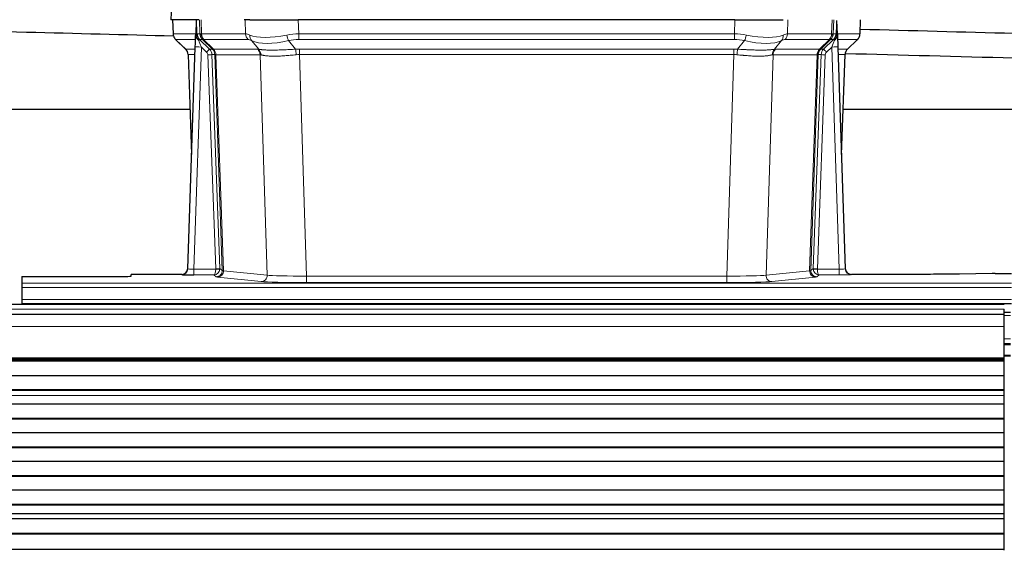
# Model space of a CAD drawing. Header units: inches. Extents: x 0 to 17820, y -10 to 12600.
# Tile 45 of 125: x 2195 to 2681, y 10299 to 10561. Entities that reach past the tile are written whole.
import ezdxf

# ---------------------------------------------------------------- set-up
doc = ezdxf.new("R2010")
doc.units = ezdxf.units.IN
doc.layers.add('1', color=7, linetype='Continuous', true_color=0xffffff)

msp = doc.modelspace()

# ---------------------------------------------------------------- linework, layer by layer
at = {"layer": '1', "color": 2, "linetype": 'Continuous', "lineweight": 25}
for p, q in [((2269.932, 10568.203), (2269.551, 10561.044)), ((2282.685, 10561.044), (2269.567, 10561.044)), ((2270.492, 10561.044), (2270.74, 10554.034)), ((2282.105, 10560.613), (2281.878, 10553.883)), ((2283.47, 10561.044), (2282.685, 10561.044)), ((2308.619, 10561.044), (2305.724, 10561.044)), ((2308.619, 10561.044), (2332.478, 10561.044)), ((2547.701, 10561.044), (2332.478, 10561.044)), ((2547.701, 10561.044), (2571.56, 10561.044)), ((2598.301, 10553.883), (2598.074, 10560.613)), ((2609.439, 10554.034), (2609.687, 10561.044)), ((2272.153, 10551.029), (2276.942, 10546.471)), ((2281.878, 10553.883), (2281.876, 10553.833)), ((2598.302, 10553.833), (2598.301, 10553.883)), ((2603.289, 10546.52), (2608.026, 10551.029)), ((2277.98, 10438.189), (2281.669, 10547.566)), ((2598.51, 10547.566), (2602.199, 10438.189)), ((2278.102, 10543.815), (2279.881, 10494.541)), ((2600.298, 10494.541), (2602.077, 10543.815)), ((2279.083, 10516.768), (2111.108, 10516.768)), ((2769.075, 10516.768), (2601.1, 10516.768)), ((2196.089, 10434.343), (2196.089, 10431.069)), ((2196.089, 10434.343), (2240.089, 10434.343)), ((2274.992, 10435.423), (2250.089, 10435.423)), ((2250.089, 10434.605), (2250.089, 10435.423)), ((2277.973, 10438.055), (2277.98, 10438.189)), ((2602.199, 10438.189), (2602.206, 10438.055)), ((2635.089, 10435.423), (2605.187, 10435.423)), ((2674.633, 10435.832), (2658.469, 10435.587)), ((2676.132, 10435.843), (2684.089, 10435.843)), ((2196.089, 10431.069), (2196.089, 10429)), ((2196.089, 10429), (2196.089, 10422.974)), ((2680.59, 10420.649), (1464.59, 10420.649)), ((2196.089, 10422.974), (2196.089, 10421.044)), ((2196.089, 10421.044), (2196.089, 10420.649)), ((2196.089, 10421.044), (2684.089, 10421.044)), ((2680.59, 10415.649), (1465.103, 10415.649)), ((2683.59, 10416.649), (2680.588, 10416.649)), ((2680.59, 10415.649), (2680.59, 10418.285)), ((2680.59, 10409.791), (2680.59, 10415.649)), ((2680.59, 10394.309), (2680.59, 10409.791)), ((2683.59, 10401.149), (2680.588, 10401.149)), ((2683.59, 10395.149), (2680.588, 10395.149)), ((2680.59, 10393.46), (1465.103, 10393.46)), ((2680.59, 10392.793), (1465.103, 10392.793)), ((2680.59, 10392.657), (1465.103, 10392.657)), ((2680.59, 10393.884), (2680.59, 10394.309)), ((2680.59, 10393.46), (2680.59, 10393.884)), ((2680.59, 10392.793), (2680.59, 10393.46)), ((2680.59, 10392.657), (2680.59, 10392.793)), ((2680.59, 10385.425), (2680.59, 10392.657)), ((2680.59, 10385.425), (1465.103, 10385.425)), ((2680.59, 10378.491), (2680.59, 10385.425)), ((2680.59, 10378.491), (1465.103, 10378.491)), ((2680.59, 10378.138), (1465.103, 10378.138)), ((2680.59, 10378.138), (2680.59, 10378.491)), ((2680.59, 10375.69), (2680.59, 10378.138)), ((2680.59, 10375.663), (2680.59, 10375.69)), ((2680.59, 10371.469), (2680.59, 10375.663)), ((2680.59, 10371.469), (1465.103, 10371.469)), ((2680.59, 10364.398), (2680.59, 10371.469)), ((2680.59, 10364.398), (1465.103, 10364.398)), ((2680.59, 10364.044), (1465.103, 10364.044)), ((2680.59, 10364.044), (2680.59, 10364.398)), ((2680.59, 10357.327), (2680.59, 10364.044)), ((2680.59, 10357.327), (1465.103, 10357.327)), ((2680.59, 10350.256), (2680.59, 10357.327)), ((2680.59, 10350.256), (1465.103, 10350.256)), ((2680.59, 10349.902), (1465.103, 10349.902)), ((2680.59, 10349.902), (2680.59, 10350.256)), ((2680.59, 10343.185), (2680.59, 10349.902)), ((2680.59, 10343.185), (1465.103, 10343.185)), ((2680.59, 10336.114), (2680.59, 10343.185)), ((2680.59, 10336.114), (1465.103, 10336.114)), ((2680.59, 10335.76), (1465.103, 10335.76)), ((2680.59, 10335.76), (2680.59, 10336.114)), ((2680.59, 10329.043), (2680.59, 10335.76)), ((2680.59, 10329.043), (1465.103, 10329.043)), ((2680.59, 10321.972), (2680.59, 10329.043)), ((2680.59, 10321.972), (1465.103, 10321.972)), ((2680.59, 10321.618), (2680.59, 10321.972)), ((2680.59, 10321.618), (1465.103, 10321.618)), ((2680.59, 10317.424), (2680.59, 10321.618)), ((2680.59, 10317.397), (2680.59, 10317.424)), ((2680.59, 10314.853), (2680.59, 10317.397)), ((2680.59, 10314.853), (1465.103, 10314.853)), ((2680.59, 10314.846), (1465.103, 10314.846)), ((2680.59, 10314.846), (2680.59, 10314.853)), ((2680.59, 10307.641), (2680.59, 10314.846)), ((2680.59, 10307.641), (1465.103, 10307.641)), ((2680.59, 10307.287), (1465.103, 10307.287)), ((2680.59, 10307.287), (2680.59, 10307.641)), ((2680.59, 10299.765), (2680.59, 10307.287)), ((2680.59, 10299.765), (1465.103, 10299.765)), ((2680.59, 10299.344), (2680.59, 10299.765))]:
    msp.add_line(p, q, dxfattribs=at)
at = {"layer": '1', "color": 110, "linetype": 'Continuous', "lineweight": 13}
for p, q in [((2269.948, 10568.201), (2269.567, 10561.044)), ((2270.508, 10561.044), (2270.756, 10554.05)), ((2283.954, 10554.05), (2283.711, 10561.044)), ((2284.496, 10561.044), (2284.739, 10554.05)), ((2306.487, 10554.05), (2306.296, 10561.044)), ((2332.478, 10561.044), (2332.669, 10554.05)), ((2547.51, 10554.05), (2547.701, 10561.044)), ((2573.883, 10561.044), (2573.692, 10554.05)), ((2595.44, 10554.05), (2595.683, 10561.044)), ((2596.468, 10561.044), (2596.225, 10554.05)), ((2609.423, 10554.05), (2609.671, 10561.044)), ((2270.756, 10554.05), (2281.884, 10554.05)), ((2281.794, 10551.312), (2271.974, 10551.312)), ((2272.069, 10551.12), (2276.882, 10546.539)), ((2282.493, 10554.05), (2283.954, 10554.05)), ((2285.172, 10551.312), (2283.738, 10551.312)), ((2283.738, 10551.312), (2288.665, 10546.562)), ((2284.739, 10554.05), (2306.487, 10554.05)), ((2290.102, 10546.556), (2285.21, 10551.3)), ((2285.756, 10551.3), (2290.702, 10546.504)), ((2307.669, 10551.312), (2285.922, 10551.312)), ((2312.939, 10546.436), (2309.446, 10550.754)), ((2327.645, 10550.754), (2331.098, 10546.485)), ((2332.669, 10551.312), (2332.669, 10554.05)), ((2332.669, 10554.05), (2547.51, 10554.05)), ((2547.51, 10551.312), (2332.669, 10551.312)), ((2547.51, 10551.312), (2547.51, 10554.05)), ((2549.081, 10546.485), (2552.534, 10550.754)), ((2570.733, 10550.754), (2567.24, 10546.436)), ((2594.257, 10551.312), (2572.51, 10551.312)), ((2573.692, 10554.05), (2595.44, 10554.05)), ((2589.477, 10546.504), (2594.423, 10551.3)), ((2594.969, 10551.3), (2590.077, 10546.556)), ((2591.514, 10546.562), (2596.441, 10551.312)), ((2596.441, 10551.312), (2595.007, 10551.312)), ((2596.225, 10554.05), (2597.686, 10554.05)), ((2598.295, 10554.05), (2609.423, 10554.05)), ((2608.205, 10551.312), (2598.385, 10551.312)), ((2603.297, 10546.539), (2608.11, 10551.12)), ((2276.895, 10546.562), (2281.635, 10546.562)), ((2284.667, 10547.569), (2280.973, 10438.028)), ((2287.276, 10545.054), (2284.667, 10547.569)), ((2288.665, 10546.562), (2290.077, 10546.562)), ((2290.702, 10546.504), (2312.436, 10546.504)), ((2333.011, 10543.824), (2333.011, 10546.562)), ((2333.011, 10546.562), (2547.168, 10546.562)), ((2547.168, 10543.824), (2547.168, 10546.562)), ((2567.743, 10546.504), (2589.477, 10546.504)), ((2590.102, 10546.562), (2591.514, 10546.562)), ((2595.512, 10547.569), (2592.902, 10545.054)), ((2599.206, 10438.028), (2595.512, 10547.569)), ((2598.544, 10546.562), (2603.284, 10546.562)), ((2281.543, 10543.827), (2278.113, 10543.827)), ((2278.113, 10543.827), (2279.886, 10494.714)), ((2291.779, 10438.124), (2287.888, 10543.686)), ((2289.885, 10543.827), (2293.777, 10438.265)), ((2291.295, 10543.827), (2289.885, 10543.827)), ((2295.005, 10437.368), (2291.295, 10543.827)), ((2291.878, 10543.783), (2295.591, 10437.254)), ((2313.618, 10543.783), (2291.884, 10543.783)), ((2317.076, 10435.007), (2313.618, 10543.783)), ((2333.011, 10543.824), (2336.485, 10434.538)), ((2547.168, 10543.824), (2333.011, 10543.824)), ((2543.694, 10434.538), (2547.168, 10543.824)), ((2566.561, 10543.783), (2563.103, 10435.007)), ((2588.295, 10543.783), (2566.561, 10543.783)), ((2584.588, 10437.254), (2588.301, 10543.783)), ((2588.884, 10543.827), (2585.174, 10437.368)), ((2586.402, 10438.265), (2590.294, 10543.827)), ((2592.291, 10543.686), (2588.4, 10438.124)), ((2590.294, 10543.827), (2588.884, 10543.827)), ((2602.066, 10543.827), (2598.636, 10543.827)), ((2600.293, 10494.714), (2602.066, 10543.827)), ((2293.777, 10438.265), (2295.005, 10437.368)), ((2585.174, 10437.368), (2586.402, 10438.265)), ((2274.982, 10435.291), (2274.992, 10435.423)), ((2280.973, 10438.028), (2280.973, 10435.134)), ((2280.973, 10438.028), (2291.778, 10438.028)), ((2280.973, 10435.134), (2290.815, 10435.134)), ((2292.009, 10434.262), (2290.815, 10435.134)), ((2314.167, 10431.89), (2292.682, 10434.137)), ((2295.591, 10437.254), (2317.076, 10435.007)), ((2336.485, 10434.538), (2336.485, 10431.435)), ((2336.485, 10434.538), (2543.694, 10434.538)), ((2543.694, 10434.538), (2543.694, 10431.435)), ((2563.103, 10435.007), (2584.588, 10437.254)), ((2587.497, 10434.137), (2566.012, 10431.89)), ((2589.364, 10435.134), (2588.17, 10434.262)), ((2588.401, 10438.028), (2599.206, 10438.028)), ((2599.206, 10435.134), (2589.364, 10435.134)), ((2599.206, 10438.028), (2599.206, 10435.134)), ((2605.187, 10435.423), (2605.197, 10435.291)), ((2196.089, 10431.069), (2684.089, 10431.069)), ((2196.089, 10429), (2684.089, 10429)), ((2543.694, 10431.435), (2336.485, 10431.435)), ((2196.089, 10422.974), (2684.089, 10422.974)), ((2680.59, 10418.285), (1464.59, 10418.285)), ((2683.59, 10415.127), (2680.588, 10415.127)), ((2680.59, 10409.791), (1465.103, 10409.791)), ((2683.59, 10403.687), (2680.588, 10403.687)), ((2683.59, 10400.649), (2680.588, 10400.649)), ((2683.59, 10395.649), (2680.588, 10395.649)), ((2680.59, 10394.309), (1465.103, 10394.309)), ((2680.59, 10393.884), (1465.103, 10393.884)), ((2680.59, 10375.69), (1465.103, 10375.69)), ((2680.59, 10375.663), (1465.103, 10375.663)), ((2680.59, 10317.424), (1465.103, 10317.424)), ((2680.59, 10317.397), (1465.103, 10317.397))]:
    msp.add_line(p, q, dxfattribs=at)
for centre, major_axis, ratio, start_param, end_param in [((2274.751, 10554.19), (0, 4), 0.9993908, 1.6057029, 2.3736478), ((2295.789, 10528.312), (-23.826, 22.997), 0.016839, 6.265741, 6.3949638), ((2280.495, 10553.98), (-1.999, -0.077), 0.1036431, 2.3309857, 3.1065184), ((2281.763, 10550.528), (-1.583, -1.222), 0.0276319, 2.3426468, 3.1139303), ((2282.349, 10549.873), (-1.388, -1.44), 0.0242285, 2.3413968, 3.1173399), ((2284.667, 10547.639), (-1.856, 4.567), 0.0053314, 0.7881854, 1.5839148), ((2286.514, 10554.19), (-3.533, 1.889), 0.9978056, 1.1483127, 1.294813), ((2311.749, 10531.189), (-27.808, 22.856), 0.0163197, 6.2307105, 6.2626907), ((2287.949, 10554.19), (0, 4), 0.9993908, 1.6057029, 2.3736478), ((2287.987, 10554.178), (1.703, 3.619), 0.9971774, 2.0444506, 2.8128075), ((2310.598, 10564.279), (26.658, 10.191), 0.0473724, 3.1922144, 3.3375655), ((2311.749, 10531.189), (-27.661, 22.629), 0.1172119, 6.1415195, 6.1734996), ((2288.452, 10554.178), (-0.603, 3.954), 0.9772749, 1.4578558, 2.2262127), ((2288.618, 10554.19), (0, 4), 0.9702957, 1.6057029, 2.3736478), ((2308.972, 10528.312), (-23.81, 22.997), 0.0168486, 6.2337623, 6.2657425), ((2310.598, 10564.279), (25.449, 12.923), 0.0600246, 3.1865743, 3.3319254), ((2309.053, 10528.312), (-23.636, 22.829), 0.1185163, 6.1610868, 6.193067), ((2310.365, 10554.19), (0, 4), 0.9702957, 1.6057029, 2.3736478), ((2333.318, 10531.19), (-27.492, 22.639), 0.1155218, 5.9182109, 6.1390417), ((2330.622, 10528.312), (-23.46, 22.829), 0.1194803, 5.9401815, 6.1610123), ((2312.142, 10553.631), (1.736, 3.604), 0.8689501, 2.008197, 2.795133), ((2332.415, 10564.279), (26.677, 8.186), 0.3267204, 3.5164364, 4.4002733), ((2332.415, 10564.279), (25.873, 10.634), 0.4068526, 3.4799804, 4.3638173), ((2333.318, 10531.19), (-26.983, 1.545), 0.8452785, 4.7847941, 5.0056249), ((2327.645, 10553.631), (-0.881, 3.902), 0.2224052, 1.5615969, 2.3485329), ((2333.318, 10528.312), (-16.721, 16.271), 0.9721633, 5.498263, 5.7190938), ((2546.861, 10531.19), (26.983, 1.545), 0.8452785, 1.2775604, 1.4983912), ((2546.861, 10528.312), (16.721, 16.271), 0.9721633, 0.5640914, 0.7849223), ((2552.534, 10553.631), (-0.881, -3.902), 0.2224052, 0.7930597, 1.5799958), ((2547.764, 10564.279), (-25.873, 10.634), 0.4068526, 1.919368, 2.8032049), ((2547.764, 10564.279), (-26.677, 8.186), 0.3267204, 1.882912, 2.7667489), ((2568.037, 10553.631), (1.736, -3.604), 0.8689501, 0.3464596, 1.1333957), ((2549.557, 10528.312), (23.46, 22.829), 0.1194803, 0.122173, 0.3430038), ((2546.861, 10531.19), (27.492, 22.639), 0.1155218, 0.1441436, 0.3649744), ((2569.813, 10554.19), (0, -4), 0.9702957, 0.7679449, 1.5358897), ((2591.561, 10554.19), (0, -4), 0.9702957, 0.7679449, 1.5358897), ((2571.126, 10528.312), (23.636, 22.829), 0.1185164, 0.0901184, 0.1220986), ((2591.727, 10554.178), (-0.603, -3.954), 0.9772749, 0.9153799, 1.6837369), ((2569.58, 10564.279), (-25.449, 12.923), 0.0600246, 2.9512599, 3.096611), ((2592.192, 10554.178), (1.703, -3.619), 0.9971774, 0.3287851, 1.0971421), ((2571.207, 10528.312), (23.81, 22.997), 0.0168485, 0.0174428, 0.0494228), ((2592.23, 10554.19), (0, -4), 0.9993908, 0.7679449, 1.5358897), ((2568.43, 10531.189), (27.661, 22.629), 0.1172117, 0.1096855, 0.1416656), ((2595.512, 10547.639), (1.856, 4.567), 0.0053314, 4.6992705, 5.4949999), ((2569.58, 10564.279), (-26.658, 10.191), 0.0473724, 2.9456198, 3.0909709), ((2568.43, 10531.19), (27.808, 22.856), 0.0163197, 0.0204946, 0.0524748), ((2593.665, 10554.19), (3.533, 1.889), 0.9978056, 4.9883737, 5.134874), ((2597.83, 10549.873), (1.388, -1.44), 0.0242285, 3.1658454, 3.9417885), ((2598.416, 10550.528), (1.583, -1.222), 0.0276319, 3.169255, 3.9405385), ((2599.684, 10553.98), (-1.999, 0.077), 0.1036431, 0.0350743, 0.8106069), ((2584.389, 10528.312), (23.826, 22.997), 0.016839, 6.1714068, 6.3006297), ((2605.428, 10554.19), (0, 4), 0.9993908, 3.9095375, 4.6774824), ((2301.763, 10522.545), (-24.879, 24.014), 0.016827, 6.2657537, 6.3097783), ((2274.118, 10543.685), (0, -4), 0.9993908, 1.606401, 2.3736478), ((2284.667, 10547.465), (2.998, -0.101), 0.0348797, 1.5719726, 3.1427689), ((2287.276, 10545.124), (-1.388, -1.44), 0.0242285, 1.5456675, 3.1173399), ((2285.888, 10543.685), (-2.83, 2.828), 0.9993905, 3.9625957, 4.7298425), ((2287.3, 10543.685), (0, -4), 0.9993908, 1.606401, 2.3736478), ((2314.914, 10522.545), (-24.848, 24.014), 0.016851, 6.2432975, 6.2657508), ((2287.325, 10543.679), (-1.442, -3.731), 0.998056, 1.9750302, 2.7420583), ((2288, 10543.626), (-0.019, -4), 0.9702844, 1.6145674, 2.378208), ((2288.006, 10543.626), (0, -4), 0.9702957, 1.6100662, 2.3736478), ((2336.502, 10522.395), (-24.592, 23.931), 0.1189226, 6.0865623, 6.1615802), ((2309.74, 10543.626), (0, -4), 0.9702957, 1.6100662, 2.3736478), ((2310.243, 10543.559), (-0.926, -3.891), 0.9457602, 1.8333412, 2.5978993), ((2333.8, 10522.562), (-17.528, 16.98), 0.9676454, 5.4983404, 5.578188), ((2331.098, 10543.608), (0.32, -3.987), 0.0824896, 1.6016287, 2.3703401), ((2546.379, 10522.562), (17.528, 16.98), 0.9676454, 0.7049967, 0.7848443), ((2549.081, 10543.608), (0.32, 3.987), 0.0824896, 0.7712526, 1.5399639), ((2569.936, 10543.559), (-0.926, 3.891), 0.9457602, 0.5436933, 1.3082514), ((2570.439, 10543.626), (0, 4), 0.9702957, 0.7679449, 1.5315264), ((2543.677, 10522.395), (24.592, 23.931), 0.1189226, 0.1216051, 0.196623), ((2592.173, 10543.626), (0, 4), 0.9702957, 0.7679449, 1.5315264), ((2592.179, 10543.626), (-0.019, 4), 0.9702844, 0.7633847, 1.5270253), ((2592.854, 10543.679), (-1.442, 3.731), 0.998056, 0.3995344, 1.1665625), ((2592.879, 10543.685), (0, 4), 0.9993908, 0.7679449, 1.5351916), ((2565.265, 10522.545), (24.848, 24.014), 0.0168508, 0.0174344, 0.0398875), ((2594.291, 10543.685), (2.83, 2.828), 0.9993905, 1.5533429, 2.3205896), ((2592.902, 10545.124), (1.388, -1.44), 0.0242285, 3.1658454, 4.7375178), ((2595.512, 10547.465), (2.998, 0.101), 0.0348797, 6.2820091, 7.8528054), ((2606.061, 10543.685), (0, -4), 0.9993908, 3.9095375, 4.6767843), ((2578.416, 10522.545), (24.879, 24.014), 0.016827, 6.2565923, 6.3006169), ((2285.888, 10543.615), (-1.703, 1.052), 0.998638, 3.7311375, 4.4983842), ((2287.888, 10543.756), (-1.999, -0.074), 0.0348758, 1.5695108, 3.106687), ((2312.137, 10519.668), (-20.849, 24.157), 0.0182438, 6.248525, 6.2709784), ((2333.806, 10519.517), (-20.559, 24.143), 0.1188179, 6.1116391, 6.1866571), ((2333.8, 10519.684), (-2.819, 24.028), 0.8253154, 6.1813941, 6.2612416), ((2546.379, 10519.684), (2.819, 24.028), 0.8253154, 0.0219437, 0.1017912), ((2546.373, 10519.517), (20.559, 24.143), 0.118818, 0.0965283, 0.1715462), ((2568.042, 10519.668), (20.849, 24.157), 0.0182438, 0.0122069, 0.0346602), ((2592.291, 10543.756), (1.999, -0.074), 0.0348758, 3.1764983, 4.7136745), ((2594.291, 10543.615), (1.703, 1.052), 0.998638, 1.7848012, 2.5520479), ((2581.193, 10519.668), (20.882, 24.158), 0.0154016, 6.2548756, 6.2989002), ((2291.779, 10438.194), (1.999, 0.074), 0.0348758, 4.7111034, 6.2482796), ((2290.779, 10438.159), (-0.383, 2.976), 0.9995816, 4.5240319, 4.6197974), ((2589.4, 10438.159), (0.383, 2.976), 0.9995816, 1.6633903, 1.7591558), ((2588.4, 10438.194), (1.999, -0.074), 0.0348758, 3.1764983, 4.7136745), ((2274.982, 10438.29), (-2.991, 0.235), 0.9996552, 1.6492063, 3.1415821), ((2280.985, 10438.29), (3.005, 0.103), 0.0869619, 3.134501, 4.7052973), ((2290.815, 10438.133), (0.028, 3), 0.3214645, 3.1707908, 4.6805006), ((2290.815, 10438.133), (0.98, 2.84), 0.9849493, 3.4786225, 4.9883323), ((2290.779, 10438.089), (-0.606, 0.798), 0.9977277, 4.0034136, 4.099179), ((2291.778, 10438.098), (1.997, -0.118), 0.0348391, 4.7144422, 6.2458161), ((2292.009, 10437.261), (-1.769, -2.423), 0.9990158, 0.6312732, 2.2367485), ((2315.008, 10434.283), (-23.014, 0), 0.0261612, 0.0358052, 0.2451294), ((2292.682, 10437.136), (-0.312, -2.984), 0.969741, 0.1074293, 1.71115), ((2315.008, 10437.282), (-20.016, 0.105), 0.0266879, 0.0359631, 0.2452873), ((2314.167, 10434.889), (-0.312, -2.984), 0.969741, 0.1074293, 1.71115), ((2336.491, 10435.036), (-20.013, 0.095), 0.0248544, 0.2452138, 1.5705958), ((2543.688, 10435.036), (20.013, 0.095), 0.0248544, 4.7125895, 6.0379715), ((2566.012, 10434.889), (0.312, -2.984), 0.969741, 4.5720353, 6.175756), ((2587.497, 10437.136), (0.312, -2.984), 0.969741, 4.5720353, 6.175756), ((2565.171, 10437.282), (20.016, 0.105), 0.0266879, 6.037898, 6.2472222), ((2588.17, 10437.261), (1.769, -2.423), 0.9990158, 4.0464368, 5.6519121), ((2588.401, 10438.098), (-1.997, -0.118), 0.0348391, 0.0373692, 1.5687431), ((2589.364, 10438.133), (-0.98, 2.84), 0.9849493, 1.294853, 2.8045628), ((2565.171, 10434.283), (23.014, 0), 0.0261612, 6.0380559, 6.2473801), ((2589.4, 10438.089), (0.605, 0.799), 0.9977274, 2.1837727, 2.2795383), ((2589.364, 10438.133), (-0.028, 3), 0.3214645, 1.6026847, 3.1123946), ((2599.194, 10438.29), (-3.005, 0.103), 0.0869619, 1.577888, 3.1486843), ((2599.194, 10435.291), (-6.003, 0), 0.0262109, 1.5728579, 3.1436542), ((2605.197, 10438.29), (-2.991, -0.235), 0.9996552, 0.0000105, 1.4923863), ((2336.491, 10432.037), (23.012, 0), 0.0261647, 3.3867297, 4.7121117), ((2543.688, 10432.037), (-23.012, 0), 0.0261647, 1.5710736, 2.8964556)]:
    msp.add_ellipse(centre, major_axis=major_axis, ratio=ratio, start_param=start_param, end_param=end_param, dxfattribs=at)
at = {"layer": '1', "color": 2, "linetype": 'Continuous', "lineweight": 25}
for centre, major_axis, ratio, start_param, end_param in [((2281.669, 10547.74), (0.227, 6.726), 0.0008736, 4.686473, 5.8457525), ((2598.51, 10547.74), (-0.227, 6.726), 0.0008736, 0.4374328, 1.5967123), ((2605.333, 10553.998), (3.174, -2.434), 0.9869112, 6.1322815, 6.2830018), ((2274.105, 10543.662), (3.886, 0.947), 0.998973, 6.0801535, 6.8477658), ((2606.074, 10543.662), (-3.886, 0.947), 0.998973, 5.7186048, 6.4862172), ((2298.986, 10519.668), (-20.882, 24.158), 0.0154016, 6.2674704, 6.311495), ((2274.993, 10438.427), (0.15, 3), 0.998739, 3.1914798, 4.7286497), ((2605.186, 10438.427), (-0.15, 3), 0.998739, 1.5545356, 3.0917055), ((2240.089, 10434.605), (-10, 0), 0.0261859, 1.5707963, 3.1415927), ((2280.985, 10435.291), (6.003, 0), 0.0262109, 3.1395311, 4.7103274), ((2676.135, 10435.764), (-3, 0), 0.0262223, 4.7133912, 5.2365954)]:
    msp.add_ellipse(centre, major_axis=major_axis, ratio=ratio, start_param=start_param, end_param=end_param, dxfattribs=at)
for points in [[(2282.105, 10560.613), (2282.143, 10560.617), (2282.201, 10560.624), (2282.225, 10560.632), (2282.229, 10560.636)], [(2597.95, 10560.636), (2597.954, 10560.632), (2597.978, 10560.624), (2598.036, 10560.617), (2598.074, 10560.613)], [(2761.247, 10552.237), (2710.674, 10553.561), (2660.102, 10554.886), (2609.53, 10556.21)], [(2602.242, 10544.397), (2657.582, 10542.948), (2712.923, 10541.498), (2768.263, 10540.049)]]:
    msp.add_open_spline(points, degree=3, dxfattribs=at)
at = {"layer": '1', "color": 110, "linetype": 'Continuous', "lineweight": 13}
for points, knots in [([(2282.229, 10560.636), (2282.235, 10560.5), (2282.241, 10560.365), (2282.252, 10560.093), (2282.258, 10559.957), (2282.275, 10559.549), (2282.286, 10559.276), (2282.309, 10558.729), (2282.32, 10558.455), (2282.342, 10557.907), (2282.353, 10557.632), (2282.374, 10557.082), (2282.385, 10556.807), (2282.407, 10556.256), (2282.418, 10555.981), (2282.45, 10555.154), (2282.472, 10554.602), (2282.493, 10554.05)], [0, 0, 0, 0, 0.0625, 0.0625, 0.125, 0.125, 0.25, 0.25, 0.375, 0.375, 0.5, 0.5, 0.625, 0.625, 0.75, 0.75, 1, 1, 1, 1]), ([(2597.686, 10554.05), (2597.707, 10554.602), (2597.729, 10555.154), (2597.772, 10556.256), (2597.794, 10556.807), (2597.826, 10557.631), (2597.837, 10557.906), (2597.859, 10558.455), (2597.87, 10558.729), (2597.893, 10559.276), (2597.904, 10559.549), (2597.921, 10559.958), (2597.927, 10560.094), (2597.938, 10560.365), (2597.944, 10560.501), (2597.95, 10560.636)], [0, 0, 0, 0, 0.25, 0.25, 0.5, 0.5, 0.625, 0.625, 0.75, 0.75, 0.875, 0.875, 0.9375, 0.9375, 1, 1, 1, 1]), ([(2312.939, 10546.436), (2313.085, 10546.416), (2313.249, 10546.393), (2313.614, 10546.347), (2313.814, 10546.323), (2314.089, 10546.293), (2314.145, 10546.287), (2314.259, 10546.275), (2314.317, 10546.269), (2314.495, 10546.251), (2314.617, 10546.24), (2314.997, 10546.206), (2315.266, 10546.184), (2315.837, 10546.145), (2316.138, 10546.127), (2316.773, 10546.095), (2317.106, 10546.082), (2317.631, 10546.066), (2317.81, 10546.061), (2318.084, 10546.055), (2318.177, 10546.053), (2318.317, 10546.051), (2318.365, 10546.05), (2318.459, 10546.048), (2318.886, 10546.042), (2319.328, 10546.04), (2320.134, 10546.042), (2320.963, 10546.05), (2321.836, 10546.07), (2322.73, 10546.095), (2323.188, 10546.11), (2323.775, 10546.133), (2323.893, 10546.137), (2324.13, 10546.147), (2324.25, 10546.152), (2324.609, 10546.167), (2324.85, 10546.177), (2325.575, 10546.21), (2326.062, 10546.234), (2327.046, 10546.283), (2327.542, 10546.309), (2328.544, 10546.361), (2329.048, 10546.387), (2330.067, 10546.438), (2330.58, 10546.462), (2331.098, 10546.485)], [0, 0, 0, 0, 0.0625, 0.0625, 0.125, 0.125, 0.140625, 0.140625, 0.15625, 0.15625, 0.1875, 0.1875, 0.25, 0.25, 0.3125, 0.3125, 0.375, 0.375, 0.40625, 0.40625, 0.421875, 0.421875, 0.4296875, 0.4296875, 0.4375, 0.5, 0.5, 0.5625, 0.625, 0.625, 0.6875, 0.6875, 0.703125, 0.703125, 0.71875, 0.71875, 0.75, 0.75, 0.8125, 0.8125, 0.875, 0.875, 0.9375, 0.9375, 1, 1, 1, 1]), ([(2549.081, 10546.485), (2549.599, 10546.462), (2550.114, 10546.438), (2551.14, 10546.386), (2551.65, 10546.36), (2552.284, 10546.327), (2552.411, 10546.321), (2552.664, 10546.308), (2552.79, 10546.301), (2553.167, 10546.282), (2553.416, 10546.269), (2554.158, 10546.232), (2554.645, 10546.208), (2555.604, 10546.165), (2556.076, 10546.145), (2557.004, 10546.11), (2557.461, 10546.095), (2558.134, 10546.076), (2558.357, 10546.07), (2558.688, 10546.063), (2558.798, 10546.06), (2558.962, 10546.057), (2559.016, 10546.056), (2559.125, 10546.054), (2559.611, 10546.046), (2560.08, 10546.042), (2560.885, 10546.04), (2561.663, 10546.045), (2562.386, 10546.061), (2563.082, 10546.082), (2563.416, 10546.096), (2563.816, 10546.116), (2563.895, 10546.12), (2564.052, 10546.128), (2564.129, 10546.133), (2564.358, 10546.146), (2564.506, 10546.156), (2564.935, 10546.186), (2565.204, 10546.207), (2565.705, 10546.253), (2565.939, 10546.276), (2566.37, 10546.323), (2566.569, 10546.347), (2566.931, 10546.393), (2567.094, 10546.416), (2567.24, 10546.436)], [0, 0, 0, 0, 0.0625, 0.0625, 0.125, 0.125, 0.140625, 0.140625, 0.15625, 0.15625, 0.1875, 0.1875, 0.25, 0.25, 0.3125, 0.3125, 0.375, 0.375, 0.40625, 0.40625, 0.421875, 0.421875, 0.4296875, 0.4296875, 0.4375, 0.5, 0.5, 0.5625, 0.625, 0.625, 0.6875, 0.6875, 0.703125, 0.703125, 0.71875, 0.71875, 0.75, 0.75, 0.8125, 0.8125, 0.875, 0.875, 0.9375, 0.9375, 1, 1, 1, 1]), ([(2291.878, 10543.783), (2291.727, 10543.783), (2291.605, 10543.785), (2291.417, 10543.799), (2291.352, 10543.809), (2291.316, 10543.823)], [0, 0, 0, 0, 0.5, 0.5, 1, 1, 1, 1]), ([(2331.417, 10543.757), (2330.928, 10543.713), (2330.444, 10543.668), (2329.484, 10543.579), (2329.009, 10543.535), (2328.067, 10543.449), (2327.6, 10543.408), (2326.675, 10543.331), (2326.216, 10543.294), (2325.535, 10543.244), (2325.309, 10543.228), (2324.971, 10543.205), (2324.859, 10543.198), (2324.636, 10543.184), (2324.525, 10543.177), (2323.973, 10543.144), (2323.542, 10543.122), (2322.698, 10543.085), (2321.874, 10543.057), (2321.088, 10543.047), (2320.322, 10543.045), (2319.948, 10543.049), (2319.539, 10543.059), (2319.494, 10543.06), (2319.403, 10543.062), (2319.358, 10543.063), (2319.224, 10543.067), (2318.958, 10543.076), (2318.7, 10543.087), (2318.195, 10543.113), (2317.873, 10543.134), (2317.257, 10543.184), (2316.962, 10543.212), (2316.402, 10543.276), (2316.136, 10543.311), (2315.758, 10543.367), (2315.635, 10543.386), (2315.457, 10543.416), (2315.398, 10543.426), (2315.283, 10543.447), (2315.227, 10543.457), (2314.949, 10543.509), (2314.744, 10543.552), (2314.366, 10543.638), (2314.193, 10543.681), (2314.038, 10543.723)], [0, 0, 0, 0, 0.0625, 0.0625, 0.125, 0.125, 0.1875, 0.1875, 0.25, 0.25, 0.28125, 0.28125, 0.296875, 0.296875, 0.3125, 0.3125, 0.375, 0.375, 0.4375, 0.5, 0.5, 0.5625, 0.5625, 0.5703125, 0.5703125, 0.578125, 0.578125, 0.59375, 0.625, 0.625, 0.6875, 0.6875, 0.75, 0.75, 0.8125, 0.8125, 0.84375, 0.84375, 0.859375, 0.859375, 0.875, 0.875, 0.9375, 0.9375, 1, 1, 1, 1]), ([(2566.141, 10543.723), (2565.986, 10543.681), (2565.814, 10543.638), (2565.438, 10543.552), (2565.235, 10543.51), (2564.797, 10543.428), (2564.563, 10543.388), (2564.063, 10543.313), (2563.797, 10543.278), (2563.375, 10543.23), (2563.23, 10543.215), (2563.007, 10543.193), (2562.931, 10543.186), (2562.779, 10543.173), (2562.702, 10543.166), (2562.314, 10543.135), (2561.991, 10543.113), (2561.321, 10543.079), (2560.627, 10543.054), (2559.886, 10543.046), (2559.12, 10543.046), (2558.726, 10543.051), (2558.268, 10543.062), (2558.217, 10543.063), (2558.114, 10543.066), (2558.063, 10543.068), (2557.908, 10543.072), (2557.597, 10543.082), (2557.282, 10543.094), (2556.647, 10543.121), (2556.216, 10543.143), (2555.342, 10543.196), (2554.898, 10543.225), (2553.996, 10543.291), (2553.539, 10543.328), (2552.842, 10543.386), (2552.607, 10543.406), (2552.254, 10543.437), (2552.135, 10543.448), (2551.897, 10543.469), (2551.778, 10543.479), (2551.182, 10543.533), (2550.702, 10543.578), (2549.737, 10543.668), (2549.251, 10543.713), (2548.762, 10543.757)], [0, 0, 0, 0, 0.0625, 0.0625, 0.125, 0.125, 0.1875, 0.1875, 0.25, 0.25, 0.28125, 0.28125, 0.296875, 0.296875, 0.3125, 0.3125, 0.375, 0.375, 0.4375, 0.5, 0.5, 0.5625, 0.5625, 0.5703125, 0.5703125, 0.578125, 0.578125, 0.59375, 0.625, 0.625, 0.6875, 0.6875, 0.75, 0.75, 0.8125, 0.8125, 0.84375, 0.84375, 0.859375, 0.859375, 0.875, 0.875, 0.9375, 0.9375, 1, 1, 1, 1]), ([(2588.863, 10543.823), (2588.827, 10543.809), (2588.762, 10543.799), (2588.574, 10543.785), (2588.452, 10543.783), (2588.301, 10543.783)], [0, 0, 0, 0, 0.5, 0.5, 1, 1, 1, 1])]:
    msp.add_open_spline(points, degree=3, knots=knots, dxfattribs=at)
at = {"layer": '1', "color": 2, "linetype": 'Continuous', "lineweight": 25}
for points, knots in [([(2119.552, 10557.037), (2145.859, 10556.349), (2196.312, 10555.027), (2246.766, 10553.706), (2270.912, 10553.074)], [0, 0, 0, 0, 0.5214136, 1, 1, 1, 1]), ([(2270.753, 10553.998), (2270.75, 10553.966), (2270.728, 10553.638), (2270.876, 10553.075), (2271.117, 10552.432), (2271.36, 10552.005), (2271.532, 10551.751), (2271.631, 10551.615), (2271.672, 10551.564)], [0, 0, 0, 0, 0.0267984, 0.2769207, 0.4859555, 0.6569382, 0.8419831, 1, 1, 1, 1]), ([(2281.876, 10553.833), (2281.872, 10553.713), (2281.875, 10553.475), (2281.9, 10553.241), (2281.928, 10553.068), (2281.939, 10553.011), (2281.958, 10552.925), (2281.964, 10552.896), (2281.978, 10552.84), (2281.986, 10552.811), (2282.024, 10552.672), (2282.061, 10552.563), (2282.147, 10552.353), (2282.196, 10552.251), (2282.265, 10552.128), (2282.279, 10552.104), (2282.309, 10552.055), (2282.324, 10552.031), (2282.37, 10551.959), (2282.402, 10551.913), (2282.469, 10551.822), (2282.504, 10551.778), (2282.577, 10551.691), (2282.614, 10551.649), (2282.672, 10551.586), (2282.692, 10551.565), (2282.731, 10551.523), (2282.751, 10551.502), (2282.792, 10551.46), (2282.812, 10551.439), (2282.852, 10551.395), (2282.872, 10551.373), (2282.891, 10551.349)], [0, 0, 0, 0, 0.125, 0.25, 0.25, 0.3125, 0.3125, 0.34375, 0.34375, 0.375, 0.375, 0.5, 0.5, 0.625, 0.625, 0.65625, 0.65625, 0.6875, 0.6875, 0.75, 0.75, 0.8125, 0.8125, 0.875, 0.875, 0.90625, 0.90625, 0.9375, 0.9375, 0.96875, 0.96875, 1, 1, 1, 1]), ([(2282.493, 10554.05), (2282.495, 10553.996), (2282.498, 10553.942), (2282.507, 10553.835), (2282.513, 10553.783), (2282.532, 10553.626), (2282.549, 10553.524), (2282.591, 10553.324), (2282.615, 10553.226), (2282.671, 10553.031), (2282.703, 10552.935), (2282.756, 10552.792), (2282.775, 10552.744), (2282.814, 10552.65), (2282.835, 10552.603), (2282.899, 10552.463), (2282.946, 10552.371), (2283.046, 10552.189), (2283.1, 10552.1), (2283.217, 10551.923), (2283.279, 10551.835), (2283.346, 10551.749)], [0, 0, 0, 0, 0.0625, 0.0625, 0.125, 0.125, 0.25, 0.25, 0.375, 0.375, 0.5, 0.5, 0.5625, 0.5625, 0.625, 0.625, 0.75, 0.75, 0.875, 0.875, 1, 1, 1, 1]), ([(2282.891, 10551.349), (2282.961, 10551.262), (2283.034, 10551.177), (2283.147, 10551.053), (2283.185, 10551.013), (2283.262, 10550.932), (2283.302, 10550.892), (2283.341, 10550.852)], [0, 0, 0, 0, 0.5, 0.5, 0.75, 0.75, 1, 1, 1, 1]), ([(2596.833, 10551.749), (2596.85, 10551.77), (2596.866, 10551.792), (2596.899, 10551.836), (2596.914, 10551.858), (2596.961, 10551.924), (2596.992, 10551.968), (2597.079, 10552.101), (2597.133, 10552.19), (2597.233, 10552.371), (2597.28, 10552.463), (2597.344, 10552.603), (2597.365, 10552.65), (2597.404, 10552.745), (2597.423, 10552.792), (2597.476, 10552.935), (2597.508, 10553.031), (2597.564, 10553.226), (2597.588, 10553.324), (2597.63, 10553.525), (2597.647, 10553.626), (2597.666, 10553.783), (2597.672, 10553.835), (2597.681, 10553.942), (2597.684, 10553.996), (2597.686, 10554.05)], [0, 0, 0, 0, 0.03125, 0.03125, 0.0625, 0.0625, 0.125, 0.125, 0.25, 0.25, 0.375, 0.375, 0.4375, 0.4375, 0.5, 0.5, 0.625, 0.625, 0.75, 0.75, 0.875, 0.875, 0.9375, 0.9375, 1, 1, 1, 1]), ([(2596.838, 10550.852), (2596.877, 10550.892), (2596.917, 10550.932), (2596.994, 10551.013), (2597.032, 10551.053), (2597.145, 10551.177), (2597.218, 10551.262), (2597.288, 10551.349)], [0, 0, 0, 0, 0.25, 0.25, 0.5, 0.5, 1, 1, 1, 1]), ([(2597.288, 10551.349), (2597.307, 10551.373), (2597.327, 10551.395), (2597.367, 10551.439), (2597.387, 10551.46), (2597.427, 10551.502), (2597.447, 10551.523), (2597.487, 10551.565), (2597.506, 10551.585), (2597.564, 10551.648), (2597.602, 10551.691), (2597.674, 10551.777), (2597.709, 10551.821), (2597.776, 10551.912), (2597.808, 10551.958), (2597.854, 10552.029), (2597.869, 10552.053), (2597.898, 10552.102), (2597.913, 10552.126), (2597.982, 10552.25), (2598.032, 10552.352), (2598.118, 10552.563), (2598.155, 10552.671), (2598.193, 10552.811), (2598.201, 10552.839), (2598.215, 10552.896), (2598.221, 10552.925), (2598.24, 10553.01), (2598.251, 10553.068), (2598.279, 10553.241), (2598.304, 10553.475), (2598.307, 10553.713), (2598.302, 10553.833)], [0, 0, 0, 0, 0.03125, 0.03125, 0.0625, 0.0625, 0.09375, 0.09375, 0.125, 0.125, 0.1875, 0.1875, 0.25, 0.25, 0.3125, 0.3125, 0.34375, 0.34375, 0.375, 0.375, 0.5, 0.5, 0.625, 0.625, 0.65625, 0.65625, 0.6875, 0.6875, 0.75, 0.75, 0.875, 1, 1, 1, 1]), ([(2608.507, 10551.564), (2608.564, 10551.632), (2608.692, 10551.815), (2608.942, 10552.196), (2609.247, 10552.879), (2609.452, 10553.53), (2609.421, 10553.942), (2609.415, 10553.997)], [0, 0, 0, 0, 0.2255282, 0.4356233, 0.6511466, 0.9537437, 1, 1, 1, 1]), ([(2658.469, 10435.587), (2654.936, 10435.534), (2651.134, 10435.493), (2643.251, 10435.437), (2639.17, 10435.423), (2635.089, 10435.423)], [0, 0, 0, 0, 0.5, 0.5, 1, 1, 1, 1])]:
    msp.add_open_spline(points, degree=3, knots=knots, dxfattribs=at)
at = {"layer": '1', "color": 110, "linetype": 'Continuous', "lineweight": 13}
for points in [[(2290.102, 10546.556), (2290.137, 10546.545), (2290.271, 10546.524), (2290.533, 10546.51), (2290.697, 10546.504)], [(2589.482, 10546.504), (2589.646, 10546.51), (2589.908, 10546.524), (2590.042, 10546.545), (2590.077, 10546.556)]]:
    msp.add_open_spline(points, degree=3, dxfattribs=at)
for points, weights in [([(2290.697, 10546.504), (2290.699, 10546.504), (2290.702, 10546.504)], [0.499999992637, 0.500000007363, 0.499999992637]), ([(2589.477, 10546.504), (2589.48, 10546.504), (2589.482, 10546.504)], [0.499999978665, 0.500000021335, 0.499999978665]), ([(2291.884, 10543.783), (2291.881, 10543.783), (2291.878, 10543.783)], [0.500000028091, 0.499999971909, 0.500000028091]), ([(2588.301, 10543.783), (2588.298, 10543.783), (2588.295, 10543.783)], [0.500000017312, 0.499999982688, 0.500000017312])]:
    msp.add_rational_spline(points, weights, degree=2, dxfattribs=at)

doc.saveas('drawing.dxf')
